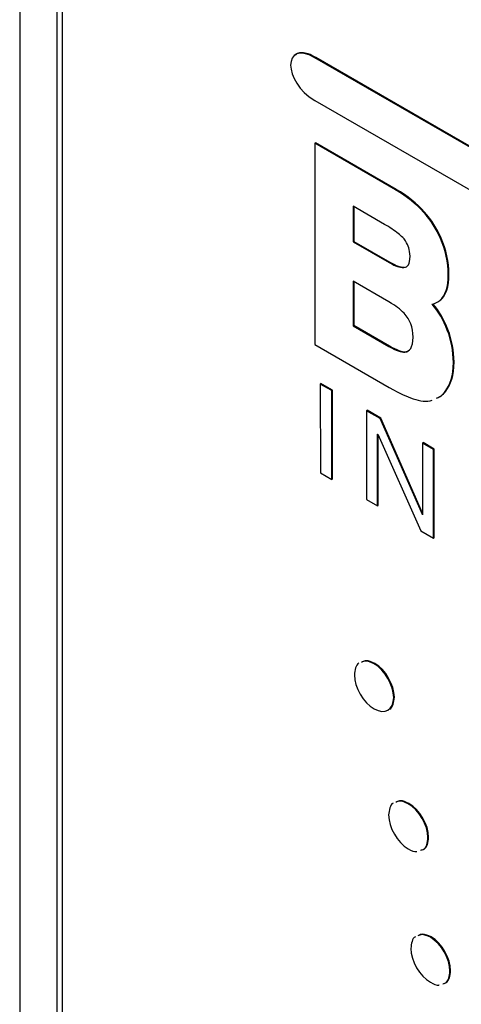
# Model space of a CAD drawing. Header units: inches. Extents: x 5.4 to 25.7, y 4.9 to 18.5.
# Tile 27 of 30: x 22.378 to 22.84, y 12.504 to 13.534. Entities that reach past the tile are written whole.
import ezdxf

# ---------------------------------------------------------------- set-up
doc = ezdxf.new("R2010")
doc.units = ezdxf.units.IN
doc.header["$LTSCALE"] = 2
doc.header["$MEASUREMENT"] = 0

msp = doc.modelspace()

# ---------------------------------------------------------------- linework, layer by layer
at = {"color": 7, "linetype": 'Continuous', "lineweight": 25}
for p, q in [((22.3777, 13.9024), (22.3777, 10.904)), ((22.4166, 13.8824), (22.4166, 11.0972)), ((22.422, 13.8744), (22.4223, 11.0996)), ((22.6866, 13.4942), (22.6873, 13.4946)), ((24.2344, 12.6009), (22.6866, 13.4942)), ((24.2351, 12.6013), (22.6873, 13.4946)), ((22.6866, 13.4495), (24.2344, 12.5562)), ((22.6864, 13.405), (22.6871, 13.4054)), ((22.6864, 13.405), (22.6865, 13.1943)), ((22.7709, 13.3562), (22.6864, 13.405)), ((22.7716, 13.3566), (22.6871, 13.4054)), ((22.7709, 13.3562), (22.7716, 13.3566)), ((22.7594, 13.32), (22.7265, 13.339)), ((22.7265, 13.339), (22.7265, 13.3018)), ((22.7272, 13.3386), (22.7272, 13.3022)), ((22.8179, 13.3052), (22.8186, 13.3056)), ((22.7265, 13.3018), (22.7272, 13.3022)), ((22.7265, 13.3018), (22.7642, 13.28)), ((22.7272, 13.3022), (22.7649, 13.2804)), ((22.7642, 13.28), (22.7649, 13.2804)), ((22.7796, 13.2748), (22.7803, 13.2752)), ((22.8259, 13.2676), (22.8266, 13.268)), ((22.764, 13.2389), (22.7265, 13.2605)), ((22.7265, 13.2605), (22.7265, 13.214)), ((22.7272, 13.2601), (22.7273, 13.2144)), ((22.8161, 13.2396), (22.8181, 13.2411)), ((22.8174, 13.2406), (22.8181, 13.2411)), ((22.7265, 13.214), (22.7273, 13.2144)), ((22.7265, 13.214), (22.764, 13.1924)), ((22.7273, 13.2144), (22.7647, 13.1929)), ((22.825, 13.2095), (22.8257, 13.2099)), ((22.6865, 13.1943), (22.7643, 13.1494)), ((22.764, 13.1924), (22.7647, 13.1929)), ((22.7807, 13.1863), (22.7814, 13.1867)), ((22.7814, 13.1867), (22.7832, 13.1874)), ((22.8313, 13.1756), (22.832, 13.1761)), ((22.6921, 13.153), (22.6928, 13.1535)), ((22.6921, 13.153), (22.6922, 13.0602)), ((22.7041, 13.1462), (22.6921, 13.153)), ((22.7048, 13.1466), (22.6928, 13.1535)), ((22.7041, 13.1462), (22.7048, 13.1466)), ((22.7041, 13.0533), (22.7041, 13.1462)), ((22.7048, 13.0537), (22.7048, 13.1466)), ((22.8228, 13.1453), (22.8235, 13.1457)), ((22.7405, 13.1251), (22.7412, 13.1255)), ((22.7405, 13.1251), (22.7405, 13.0323)), ((22.7547, 13.1169), (22.7405, 13.1251)), ((22.7554, 13.1174), (22.7412, 13.1255)), ((22.7547, 13.1169), (22.7554, 13.1174)), ((22.7989, 13.0165), (22.7547, 13.1169)), ((22.7992, 13.0179), (22.7554, 13.1174)), ((22.7521, 13.1006), (22.7524, 13.1005)), ((22.7521, 13.0256), (22.7521, 13.1006)), ((22.7524, 13.1005), (22.7973, 12.9995)), ((22.7528, 13.026), (22.7528, 13.0994)), ((22.7991, 13.0913), (22.7998, 13.0917)), ((22.8107, 13.0846), (22.7991, 13.0913)), ((22.7991, 13.0913), (22.7992, 13.0163)), ((22.8114, 13.085), (22.7998, 13.0917)), ((22.8107, 13.0846), (22.8114, 13.085)), ((22.8107, 12.9918), (22.8107, 13.0846)), ((22.8114, 12.9922), (22.8114, 13.085)), ((22.6922, 13.0602), (22.7041, 13.0533)), ((22.7041, 13.0533), (22.7048, 13.0537)), ((22.7405, 13.0323), (22.7521, 13.0256)), ((22.7521, 13.0256), (22.7528, 13.026)), ((22.7989, 13.0165), (22.7992, 13.0166)), ((22.7992, 13.0163), (22.7989, 13.0165)), ((22.7973, 12.9995), (22.8107, 12.9918)), ((22.8107, 12.9918), (22.8114, 12.9922)), ((22.7484, 12.8604), (22.7491, 12.8608)), ((22.7689, 12.825), (22.7696, 12.8254)), ((22.7841, 12.714), (22.7848, 12.7144)), ((22.8047, 12.6786), (22.8054, 12.679)), ((22.8073, 12.5744), (22.808, 12.5748)), ((22.8278, 12.539), (22.8285, 12.5394))]:
    msp.add_line(p, q, dxfattribs=at)
for points in [[(22.6866, 13.4942), (22.6526, 13.5138), (22.6526, 13.4691), (22.6866, 13.4495)], [(22.8179, 13.3052), (22.8093, 13.3248), (22.7948, 13.3418), (22.7709, 13.3562)], [(22.8186, 13.3056), (22.81, 13.3252), (22.7955, 13.3423), (22.7716, 13.3566)], [(22.7737, 13.3104), (22.7697, 13.3136), (22.7648, 13.3169), (22.7594, 13.32)], [(22.7784, 13.3063), (22.7767, 13.3079), (22.7755, 13.3089), (22.7737, 13.3104)], [(22.7814, 13.3027), (22.7802, 13.3043), (22.7793, 13.3054), (22.7784, 13.3063)], [(22.8259, 13.2676), (22.826, 13.28), (22.8231, 13.2936), (22.8179, 13.3052)], [(22.8266, 13.268), (22.8267, 13.2804), (22.8238, 13.294), (22.8186, 13.3056)], [(22.786, 13.2866), (22.7856, 13.2943), (22.7845, 13.2975), (22.7814, 13.3027)], [(22.7796, 13.2748), (22.7841, 13.2754), (22.7855, 13.2781), (22.786, 13.2866)], [(22.7642, 13.28), (22.7717, 13.2758), (22.7743, 13.2751), (22.7796, 13.2748)], [(22.7649, 13.2804), (22.7724, 13.2762), (22.775, 13.2755), (22.7803, 13.2752)], [(22.8174, 13.2406), (22.8228, 13.245), (22.826, 13.2543), (22.8259, 13.2676)], [(22.8181, 13.2411), (22.8235, 13.2454), (22.8267, 13.2548), (22.8266, 13.268)], [(22.7797, 13.227), (22.7756, 13.2314), (22.7713, 13.2346), (22.764, 13.2389)], [(22.8091, 13.2366), (22.8124, 13.2372), (22.8156, 13.239), (22.8174, 13.2406)], [(22.825, 13.2095), (22.8211, 13.2198), (22.8159, 13.2285), (22.8091, 13.2366)], [(22.8257, 13.2099), (22.8218, 13.2202), (22.8166, 13.2289), (22.8098, 13.237)], [(22.7892, 13.202), (22.7892, 13.2125), (22.7862, 13.22), (22.7797, 13.227)], [(22.7807, 13.1863), (22.7858, 13.1873), (22.7888, 13.1906), (22.7892, 13.202)], [(22.8313, 13.1756), (22.8313, 13.1873), (22.8291, 13.1989), (22.825, 13.2095)], [(22.832, 13.1761), (22.832, 13.1877), (22.8299, 13.1993), (22.8257, 13.2099)], [(22.764, 13.1924), (22.7714, 13.1881), (22.7765, 13.1863), (22.7807, 13.1863)], [(22.7647, 13.1929), (22.7721, 13.1885), (22.7772, 13.1867), (22.7814, 13.1867)], [(22.8228, 13.1453), (22.828, 13.1519), (22.8313, 13.1615), (22.8313, 13.1756)], [(22.8235, 13.1457), (22.8287, 13.1523), (22.832, 13.1619), (22.832, 13.1761)], [(22.7643, 13.1494), (22.7772, 13.1421), (22.7818, 13.1402), (22.7892, 13.1376)], [(22.7892, 13.1376), (22.7966, 13.1352), (22.8037, 13.1342), (22.8092, 13.136)], [(22.7689, 12.825), (22.7689, 12.838), (22.7597, 12.8538), (22.7484, 12.8604)], [(22.7696, 12.8254), (22.7696, 12.8384), (22.7604, 12.8542), (22.7491, 12.8608)], [(22.7278, 12.8487), (22.7278, 12.8357), (22.737, 12.8198), (22.7484, 12.8133)], [(22.7484, 12.8133), (22.7597, 12.8068), (22.7689, 12.812), (22.7689, 12.825)], [(22.8047, 12.6786), (22.8047, 12.6916), (22.7955, 12.7074), (22.7841, 12.714)], [(22.8054, 12.679), (22.8054, 12.692), (22.7962, 12.7078), (22.7848, 12.7144)], [(22.7636, 12.7023), (22.7636, 12.6893), (22.7728, 12.6734), (22.7841, 12.6669)], [(22.8278, 12.539), (22.8278, 12.552), (22.8186, 12.5678), (22.8073, 12.5744)], [(22.8285, 12.5394), (22.8285, 12.5524), (22.8193, 12.5682), (22.808, 12.5748)], [(22.7868, 12.5627), (22.7868, 12.5497), (22.796, 12.5338), (22.8073, 12.5273)]]:
    msp.add_open_spline(points, degree=3, dxfattribs=at)
for points, knots in [([(22.6873, 13.4946), (22.6846, 13.496), (22.6798, 13.4986), (22.6733, 13.4997), (22.6685, 13.4995), (22.6668, 13.4975), (22.6662, 13.4968)], [0, 0, 0, 0, 0.3302065, 0.6134025, 0.8619423, 1, 1, 1, 1]), ([(22.8136, 13.1382), (22.8149, 13.1387), (22.8186, 13.1402), (22.8211, 13.1433), (22.8228, 13.1453)], [0, 0, 0, 0, 0.370947, 1, 1, 1, 1]), ([(22.8143, 13.1386), (22.8157, 13.1391), (22.8193, 13.1406), (22.8219, 13.1437), (22.8235, 13.1457)], [0, 0, 0, 0, 0.370947, 1, 1, 1, 1]), ([(22.7484, 12.8604), (22.7452, 12.8618), (22.7403, 12.8642), (22.7367, 12.8625), (22.7354, 12.8619)], [0, 0, 0, 0, 0.634762, 1, 1, 1, 1]), ([(22.7491, 12.8608), (22.7459, 12.8622), (22.741, 12.8646), (22.7374, 12.8629), (22.7361, 12.8623)], [0, 0, 0, 0, 0.634762, 1, 1, 1, 1]), ([(22.7326, 12.861), (22.7326, 12.861), (22.7308, 12.8604), (22.7287, 12.8562), (22.7281, 12.8512), (22.7278, 12.8487)], [0, 0, 0, 0, 0.003781, 0.493465, 1, 1, 1, 1]), ([(22.7648, 12.8131), (22.7648, 12.8131), (22.7667, 12.8137), (22.7687, 12.8179), (22.7693, 12.8229), (22.7696, 12.8254)], [0, 0, 0, 0, 0.003713, 0.493634, 1, 1, 1, 1]), ([(22.7684, 12.7146), (22.7684, 12.7146), (22.7665, 12.714), (22.7645, 12.7098), (22.7639, 12.7048), (22.7636, 12.7023)], [0, 0, 0, 0, 0.003861, 0.493546, 1, 1, 1, 1]), ([(22.7841, 12.714), (22.781, 12.7154), (22.7761, 12.7178), (22.7725, 12.7161), (22.7712, 12.7155)], [0, 0, 0, 0, 0.634795, 1, 1, 1, 1]), ([(22.7848, 12.7144), (22.7817, 12.7158), (22.7768, 12.7182), (22.7732, 12.7165), (22.7719, 12.7159)], [0, 0, 0, 0, 0.634795, 1, 1, 1, 1]), ([(22.7971, 12.6654), (22.7981, 12.6656), (22.801, 12.6662), (22.8039, 12.6709), (22.8044, 12.676), (22.8047, 12.6786)], [0, 0, 0, 0, 0.200961, 0.593835, 1, 1, 1, 1]), ([(22.7978, 12.6658), (22.7988, 12.666), (22.8017, 12.6666), (22.8046, 12.6713), (22.8051, 12.6764), (22.8054, 12.679)], [0, 0, 0, 0, 0.200961, 0.593835, 1, 1, 1, 1]), ([(22.7841, 12.6669), (22.7874, 12.6651), (22.7907, 12.6633), (22.7931, 12.6641), (22.7932, 12.6641)], [0, 0, 0, 0, 0.972774, 1, 1, 1, 1]), ([(22.7916, 12.575), (22.7916, 12.575), (22.7897, 12.5744), (22.7877, 12.5702), (22.7871, 12.5652), (22.7868, 12.5627)], [0, 0, 0, 0, 0.002037, 0.492422, 1, 1, 1, 1]), ([(22.8073, 12.5744), (22.8042, 12.5758), (22.7993, 12.5782), (22.7956, 12.5765), (22.7943, 12.5759)], [0, 0, 0, 0, 0.633701, 1, 1, 1, 1]), ([(22.808, 12.5748), (22.8049, 12.5762), (22.8, 12.5786), (22.7963, 12.5769), (22.795, 12.5763)], [0, 0, 0, 0, 0.633701, 1, 1, 1, 1]), ([(22.8203, 12.5258), (22.8213, 12.526), (22.8242, 12.5267), (22.827, 12.5313), (22.8276, 12.5364), (22.8278, 12.539)], [0, 0, 0, 0, 0.200791, 0.5936424, 1, 1, 1, 1]), ([(22.821, 12.5262), (22.822, 12.5264), (22.8249, 12.5271), (22.8277, 12.5317), (22.8283, 12.5368), (22.8285, 12.5394)], [0, 0, 0, 0, 0.200791, 0.5936424, 1, 1, 1, 1]), ([(22.8073, 12.5273), (22.8105, 12.5255), (22.8139, 12.5237), (22.8163, 12.5245), (22.8164, 12.5245)], [0, 0, 0, 0, 0.972857, 1, 1, 1, 1])]:
    msp.add_open_spline(points, degree=3, knots=knots, dxfattribs=at)

doc.saveas('drawing.dxf')
